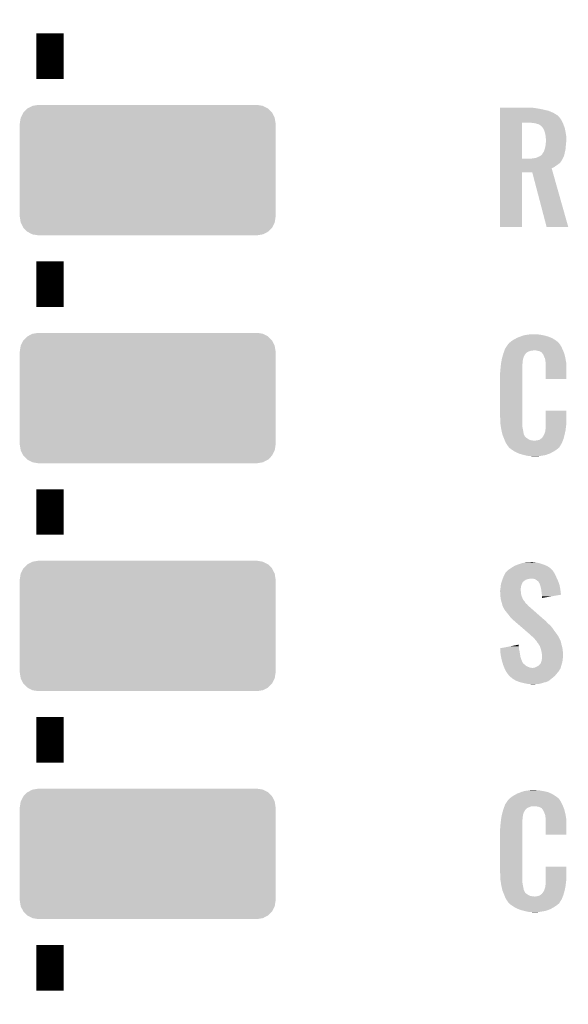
# Model space of a CAD drawing. Extents: x -9 to 122, y -9 to 65.
# Tile 199 of 256: x 86.47 to 92.58, y 17.06 to 28.03. Entities that reach past the tile are written whole.
import ezdxf

# ---------------------------------------------------------------- set-up
doc = ezdxf.new("R2010")
doc.units = 0
doc.layers.get('0').update_dxf_attribs({"linetype": 'CONTINUOUS'})
doc.layers.add('CLICKER_4_FOR_R7FA4M2A_V100_GTO', color=12, linetype='CONTINUOUS')
doc.layers.add('CLICKER_4_FOR_R7FA4M2A_V100_GTS', color=13, linetype='CONTINUOUS')

# ---------------------------------------------------------------- blocks, each defined once
blk = doc.blocks.new('CUSTOM_173')
for points in [[(-1.385174, 0.641776), (-1.341302, 0.68629), (1.385538, 0.641776), (1.34093, 0.68629)], [(-1.341302, 0.68629), (-1.339342, 0.687306), (1.34093, 0.68629), (1.33991, 0.687306)], [(-1.339342, 0.687306), (-1.284068, 0.715946), (1.33991, 0.687306), (1.283488, 0.715946)], [(-1.284068, 0.715946), (-1.28082, 0.716482), (1.283488, 0.715946), (1.282432, 0.716482)], [(-1.28082, 0.716482), (-1.22047, 0.72644), (1.282432, 0.716482), (1.22047, 0.72644)], [(-1.42494, 0.5207), (-1.415368, 0.582722), (1.42494, 0.5207), (1.415102, 0.582722)], [(-1.415368, 0.582722), (-1.41455, 0.584362), (1.415102, 0.582722), (1.41484, 0.584362)], [(-1.41455, 0.584362), (-1.386548, 0.64038), (1.41484, 0.584362), (1.386252, 0.64038)], [(-1.386548, 0.64038), (-1.385174, 0.641776), (1.386252, 0.64038), (1.385538, 0.641776)], [(-1.42621, -0.51943), (-1.42621, 0.51943), (1.42621, -0.51943), (1.42621, 0.51943)], [(-1.424936, 0.51943), (-1.42494, 0.5207), (1.424936, 0.51943), (1.42494, 0.5207)], [(-1.42494, -0.5207), (-1.424936, -0.51943), (1.42494, -0.5207), (1.424936, -0.51943)], [(-1.4151, -0.582722), (-1.42494, -0.5207), (1.415368, -0.582722), (1.42494, -0.5207)], [(-1.41484, -0.584362), (-1.4151, -0.582722), (1.414548, -0.584362), (1.415368, -0.582722)], [(-1.38625, -0.64038), (-1.41484, -0.584362), (1.386548, -0.64038), (1.414548, -0.584362)], [(-1.385538, -0.641776), (-1.38625, -0.64038), (1.385172, -0.641776), (1.386548, -0.64038)], [(-1.340928, -0.68629), (-1.385538, -0.641776), (1.341302, -0.68629), (1.385172, -0.641776)], [(-1.33991, -0.687306), (-1.340928, -0.68629), (1.33934, -0.687306), (1.341302, -0.68629)], [(-1.283486, -0.715946), (-1.33991, -0.687306), (1.284068, -0.715946), (1.33934, -0.687306)], [(-1.282432, -0.716482), (-1.283486, -0.715946), (1.280818, -0.716482), (1.284068, -0.715946)], [(-1.22047, -0.72644), (-1.282432, -0.716482), (1.22047, -0.72644), (1.280818, -0.716482)]]:
    blk.add_solid(points)

msp = doc.modelspace()

# ---------------------------------------------------------------- linework, layer by layer
at = {"layer": 'CLICKER_4_FOR_R7FA4M2A_V100_GTO', "const_width": 0.3048}
for points in [[(86.8045, 27.37358), (86.8045, 27.88158)], [(86.8045, 24.83358), (86.8045, 25.34158)], [(86.8045, 22.29358), (86.8045, 22.80158)], [(86.8045, 19.75358), (86.8045, 20.26158)], [(86.8045, 17.21358), (86.8045, 17.72158)]]:
    msp.add_lwpolyline(points, dxfattribs=at)
at = {"layer": 'CLICKER_4_FOR_R7FA4M2A_V100_GTO'}
for points in [[(91.82102, 27.051), (91.821022, 27.05354), (92.19438, 27.051), (92.1766, 27.05354)], [(91.82102, 27.04846), (91.82102, 27.051), (92.2147, 27.04846), (92.19438, 27.051)], [(91.82102, 27.04084), (91.82102, 27.04846), (92.26042, 27.04084), (92.2147, 27.04846)], [(91.82102, 27.03068), (91.82102, 27.04084), (92.30868, 27.03068), (92.26042, 27.04084)], [(91.82102, 27.017978), (91.82102, 27.03068), (92.362022, 27.017978), (92.30868, 27.03068)], [(91.82102, 26.99766), (91.82102, 27.017978), (92.410282, 26.99766), (92.362022, 27.017978)], [(91.82102, 26.97226), (91.82102, 26.99766), (92.45346, 26.97226), (92.410282, 26.99766)], [(91.821012, 26.484602), (91.821018, 26.8859), (92.06484, 26.484602), (92.064862, 26.8859)], [(91.821018, 26.908758), (91.82102, 26.936698), (92.5068, 26.908758), (92.48902, 26.936698)], [(91.821018, 26.8859), (91.821018, 26.908758), (92.517468, 26.8859), (92.5068, 26.908758)], [(91.82102, 26.969718), (91.82102, 26.97226), (92.45854, 26.969718), (92.45346, 26.97226)], [(91.82102, 26.95702), (91.82102, 26.969718), (92.47124, 26.95702), (92.45854, 26.969718)], [(91.82102, 26.936698), (91.82102, 26.95702), (92.48902, 26.936698), (92.47124, 26.95702)], [(92.189302, 26.88336), (92.15374, 26.8859), (92.518654, 26.88336), (92.517468, 26.8859)], [(92.217242, 26.87828), (92.189302, 26.88336), (92.521024, 26.87828), (92.518654, 26.88336)], [(92.242642, 26.87066), (92.217242, 26.87828), (92.52458, 26.87066), (92.521024, 26.87828)], [(92.26042, 26.863038), (92.242642, 26.87066), (92.527388, 26.863038), (92.52458, 26.87066)], [(92.27312, 26.85288), (92.26042, 26.863038), (92.531132, 26.85288), (92.527388, 26.863038)], [(92.28328, 26.845258), (92.27312, 26.85288), (92.53394, 26.845258), (92.531132, 26.85288)], [(92.2909, 26.837638), (92.28328, 26.845258), (92.536746, 26.837638), (92.53394, 26.845258)], [(92.300426, 26.822398), (92.2909, 26.837638), (92.54236, 26.822398), (92.536746, 26.837638)], [(92.3036, 26.817318), (92.300426, 26.822398), (92.543284, 26.817318), (92.54236, 26.822398)], [(92.313762, 26.79446), (92.3036, 26.817318), (92.54744, 26.79446), (92.543284, 26.817318)], [(92.32138, 26.769062), (92.313762, 26.79446), (92.552058, 26.769062), (92.54744, 26.79446)], [(92.32189, 26.76652), (92.32138, 26.769062), (92.55252, 26.76652), (92.552058, 26.769062)], [(92.32646, 26.74366), (92.32189, 26.76652), (92.556038, 26.74366), (92.55252, 26.76652)], [(92.32759, 26.733498), (92.32646, 26.74366), (92.5576, 26.733498), (92.556038, 26.74366)], [(92.329, 26.7208), (92.32759, 26.733498), (92.5576, 26.7208), (92.5576, 26.733498)], [(92.33154, 26.703018), (92.329, 26.7208), (92.5576, 26.703018), (92.5576, 26.7208)], [(92.329508, 26.65476), (92.331032, 26.67762), (92.55506, 26.65476), (92.5576, 26.67762)], [(92.331032, 26.67762), (92.33154, 26.68524), (92.5576, 26.67762), (92.5576, 26.68524)], [(92.33154, 26.68524), (92.33154, 26.703018), (92.5576, 26.68524), (92.5576, 26.703018)], [(92.29852, 26.550618), (92.3036, 26.55824), (92.540726, 26.550618), (92.54236, 26.55824)], [(92.3036, 26.55824), (92.308678, 26.565856), (92.54236, 26.55824), (92.544116, 26.565856)], [(92.308678, 26.565856), (92.3163, 26.58872), (92.544116, 26.565856), (92.549394, 26.58872)], [(92.3163, 26.58872), (92.316992, 26.591258), (92.549394, 26.58872), (92.54998, 26.591258)], [(92.316992, 26.591258), (92.32392, 26.616658), (92.54998, 26.591258), (92.551794, 26.616658)], [(92.32392, 26.616658), (92.325612, 26.62682), (92.551794, 26.616658), (92.55252, 26.62682)], [(92.325612, 26.62682), (92.329, 26.64714), (92.55252, 26.62682), (92.554366, 26.64714)], [(92.329, 26.64714), (92.329508, 26.65476), (92.554366, 26.64714), (92.55506, 26.65476)], [(91.82101, 26.446478), (91.821012, 26.46426), (92.494098, 26.446478), (92.506798, 26.46426)], [(91.82101, 26.4287), (91.82101, 26.446478), (92.47632, 26.4287), (92.494098, 26.446478)], [(91.821012, 26.48458), (91.821012, 26.484602), (92.156278, 26.48458), (92.06484, 26.484602)], [(91.821012, 26.46426), (91.821012, 26.48458), (92.506798, 26.46426), (92.516958, 26.48458)], [(92.156278, 26.48458), (92.196886, 26.489656), (92.516958, 26.48458), (92.519498, 26.489656)], [(92.196886, 26.489656), (92.19692, 26.48966), (92.519498, 26.489656), (92.5195, 26.48966)], [(92.19692, 26.48966), (92.209618, 26.4922), (92.5195, 26.48966), (92.522038, 26.4922)], [(92.209618, 26.4922), (92.222318, 26.49474), (92.522038, 26.4922), (92.523096, 26.49474)], [(92.222318, 26.49474), (92.268038, 26.51506), (92.523096, 26.49474), (92.531562, 26.51506)], [(92.268038, 26.51506), (92.276926, 26.522678), (92.531562, 26.51506), (92.534738, 26.522678)], [(92.276926, 26.522678), (92.28582, 26.5303), (92.534738, 26.522678), (92.53637, 26.5303)], [(92.28582, 26.5303), (92.288358, 26.532838), (92.53637, 26.5303), (92.536914, 26.532838)], [(92.288358, 26.532838), (92.293438, 26.540458), (92.536914, 26.532838), (92.538548, 26.540458)], [(92.293438, 26.540458), (92.29852, 26.550618), (92.538548, 26.540458), (92.540726, 26.550618)], [(91.82101, 26.39314), (91.82101, 26.4287), (92.425518, 26.39314), (92.47632, 26.4287)], [(91.82101, 26.377882), (91.82101, 26.39314), (92.395044, 26.377882), (92.425518, 26.39314)], [(91.82101, 26.33218), (91.82101, 26.377882), (92.407974, 26.33218), (92.395044, 26.377882)], [(91.821, 25.722602), (91.82101, 26.332158), (92.064818, 25.722602), (92.06484, 26.332158)], [(91.82101, 26.332158), (91.82101, 26.33218), (92.06484, 26.332158), (92.179122, 26.33218)], [(92.339156, 25.722596), (92.179122, 26.33218), (92.580428, 25.722596), (92.407974, 26.33218)], [(92.064818, 25.72258), (91.821, 25.722602), (92.064818, 25.72258), (92.064818, 25.722602)], [(92.580432, 25.72258), (92.339156, 25.722596), (92.580432, 25.72258), (92.580428, 25.722596)], [(91.9607, 24.4602), (91.975938, 24.470358), (92.440758, 24.4602), (92.424506, 24.470358)], [(91.975938, 24.470358), (92.004512, 24.485598), (92.424506, 24.470358), (92.40012, 24.485598)], [(92.004512, 24.485598), (92.014042, 24.49068), (92.40012, 24.485598), (92.387054, 24.49068)], [(92.014042, 24.49068), (92.04198, 24.50084), (92.387054, 24.49068), (92.360932, 24.50084)], [(92.04198, 24.50084), (92.048328, 24.50338), (92.360932, 24.50084), (92.3544, 24.50338)], [(92.048328, 24.50338), (92.06738, 24.511002), (92.3544, 24.50338), (92.326962, 24.511002)], [(92.06738, 24.511002), (92.086004, 24.51608), (92.326962, 24.511002), (92.30868, 24.51608)], [(92.086004, 24.51608), (92.09532, 24.51862), (92.30868, 24.51608), (92.294288, 24.51862)], [(92.09532, 24.51862), (92.12834, 24.5237), (92.294288, 24.51862), (92.2655, 24.5237)], [(92.12834, 24.5237), (92.14485, 24.52624), (92.2655, 24.5237), (92.24772, 24.52624)], [(92.14485, 24.52624), (92.161362, 24.52878), (92.232482, 24.52624), (92.219782, 24.52878)], [(91.871338, 24.35352), (91.876882, 24.368762), (92.5195, 24.35352), (92.512466, 24.368762)], [(91.876882, 24.368762), (91.888732, 24.38654), (92.512466, 24.368762), (92.50426, 24.38654)], [(91.888732, 24.38654), (91.903968, 24.409398), (92.50426, 24.38654), (92.491562, 24.409398)], [(91.903968, 24.409398), (91.90736, 24.414484), (92.491562, 24.409398), (92.487494, 24.414484)], [(91.90736, 24.414484), (91.907374, 24.417026), (92.487494, 24.414484), (92.48546, 24.417026)], [(91.907374, 24.417026), (91.912442, 24.419564), (92.48546, 24.417026), (92.48343, 24.419564)], [(91.912442, 24.419564), (91.91447, 24.4221), (92.48343, 24.419564), (92.4814, 24.4221)], [(91.91447, 24.4221), (91.918532, 24.427176), (92.4814, 24.4221), (92.478862, 24.427176)], [(91.918532, 24.427176), (91.922602, 24.432262), (92.478862, 24.427176), (92.473776, 24.432262)], [(91.922602, 24.432262), (91.938924, 24.444958), (92.473776, 24.432262), (92.46108, 24.444958)], [(91.938924, 24.444958), (91.94546, 24.45004), (92.46108, 24.444958), (92.454306, 24.45004)], [(91.94546, 24.45004), (91.9607, 24.4602), (92.454306, 24.45004), (92.440758, 24.4602)], [(91.839472, 24.249376), (91.84132, 24.25954), (92.075, 24.249376), (92.078386, 24.25954)], [(91.84132, 24.25954), (91.847124, 24.279858), (92.078386, 24.25954), (92.08516, 24.279858)], [(91.847124, 24.279858), (91.853656, 24.302718), (92.08516, 24.279858), (92.097858, 24.302718)], [(91.853656, 24.302718), (91.85656, 24.31288), (92.097858, 24.302718), (92.105986, 24.31288)], [(91.85656, 24.31288), (91.857482, 24.315418), (92.105986, 24.31288), (92.108018, 24.315418)], [(91.857482, 24.315418), (91.85933, 24.3205), (92.108018, 24.315418), (92.1131, 24.3205)], [(91.85933, 24.3205), (91.863024, 24.330658), (92.1131, 24.3205), (92.1258, 24.330658)], [(91.863024, 24.330658), (91.864872, 24.33574), (92.1258, 24.330658), (92.1385, 24.33574)], [(91.864872, 24.33574), (91.868566, 24.345898), (92.1385, 24.33574), (92.166438, 24.345898)], [(91.868566, 24.345898), (91.868568, 24.3459), (92.166438, 24.345898), (92.181678, 24.3459)], [(91.868568, 24.3459), (91.86949, 24.34844), (92.181678, 24.3459), (92.191838, 24.34844)], [(91.86949, 24.34844), (91.871338, 24.35352), (92.521532, 24.34844), (92.5195, 24.35352)], [(92.240098, 24.34336), (92.222318, 24.34844), (92.523564, 24.34336), (92.521532, 24.34844)], [(92.255338, 24.34082), (92.240098, 24.34336), (92.52458, 24.34082), (92.523564, 24.34336)], [(92.280736, 24.328122), (92.255338, 24.34082), (92.52966, 24.328122), (92.52458, 24.34082)], [(92.285818, 24.32304), (92.280736, 24.328122), (92.531692, 24.32304), (92.52966, 24.328122)], [(92.291534, 24.31542), (92.285818, 24.32304), (92.53474, 24.31542), (92.531692, 24.32304)], [(92.301058, 24.30272), (92.291534, 24.31542), (92.538084, 24.30272), (92.53474, 24.31542)], [(92.31122, 24.279858), (92.301058, 24.30272), (92.5441, 24.279858), (92.538084, 24.30272)], [(92.315454, 24.267162), (92.31122, 24.279858), (92.54744, 24.267162), (92.5441, 24.279858)], [(92.3163, 24.264624), (92.315454, 24.267162), (92.547882, 24.264624), (92.54744, 24.267162)], [(92.321374, 24.259546), (92.3163, 24.264624), (92.548766, 24.259546), (92.547882, 24.264624)], [(92.32138, 24.257002), (92.321374, 24.259546), (92.549208, 24.257002), (92.548766, 24.259546)], [(92.32392, 24.24176), (92.32138, 24.257002), (92.551858, 24.24176), (92.549208, 24.257002)], [(91.82354, 24.13508), (91.82608, 24.1554), (92.06738, 24.13508), (92.06738, 24.1554)], [(91.82608, 24.1554), (91.826346, 24.157938), (92.06738, 24.1554), (92.06738, 24.157938)], [(91.826346, 24.157938), (91.828752, 24.1808), (92.06738, 24.157938), (92.06992, 24.1808)], [(91.828752, 24.1808), (91.830892, 24.201118), (92.06992, 24.1808), (92.06992, 24.201118)], [(91.830892, 24.201118), (91.83116, 24.20366), (92.06992, 24.201118), (92.070282, 24.20366)], [(91.83116, 24.20366), (91.83393, 24.2189), (92.070282, 24.20366), (92.07246, 24.2189)], [(91.83393, 24.2189), (91.836238, 24.231598), (92.07246, 24.2189), (92.07246, 24.231598)], [(91.836238, 24.231598), (91.838086, 24.241758), (92.07246, 24.231598), (92.075, 24.241758)], [(91.838086, 24.241758), (91.839472, 24.249376), (92.075, 24.241758), (92.075, 24.249376)], [(92.32646, 24.22398), (92.32392, 24.24176), (92.55495, 24.22398), (92.551858, 24.24176)], [(92.327478, 24.208738), (92.32646, 24.22398), (92.5576, 24.208738), (92.55495, 24.22398)], [(92.329, 24.18588), (92.327478, 24.208738), (92.558516, 24.18588), (92.5576, 24.208738)], [(92.329, 24.14524), (92.329, 24.18588), (92.56014, 24.14524), (92.558516, 24.18588)], [(92.329, 24.030962), (92.329, 24.14524), (92.560118, 24.030962), (92.56014, 24.14524)], [(91.821, 24.102062), (91.82354, 24.117302), (92.06738, 24.102062), (92.06738, 24.117302)], [(91.821, 23.60676), (91.821, 24.102062), (92.06738, 23.60676), (92.06738, 24.102062)], [(91.82354, 24.117302), (91.82354, 24.13508), (92.06738, 24.117302), (92.06738, 24.13508)], [(92.560118, 24.03094), (92.329, 24.030962), (92.560118, 24.03094), (92.560118, 24.030962)], [(91.823366, 23.53818), (91.821, 23.60676), (92.06738, 23.53818), (92.06738, 23.60676)], [(92.329002, 23.53818), (92.32902, 23.675318), (92.56014, 23.53818), (92.56014, 23.675318)], [(92.32902, 23.675318), (92.329022, 23.67534), (92.56014, 23.675318), (92.329022, 23.67534)], [(91.82354, 23.533102), (91.823366, 23.53818), (92.068016, 23.533102), (92.06738, 23.53818)], [(91.825886, 23.517858), (91.82354, 23.533102), (92.06992, 23.517858), (92.068016, 23.533102)], [(91.829794, 23.492458), (91.825886, 23.517858), (92.06992, 23.492458), (92.06992, 23.517858)], [(91.8337, 23.46706), (91.829794, 23.492458), (92.074758, 23.46706), (92.06992, 23.492458)], [(92.32646, 23.48484), (92.328434, 23.50262), (92.552968, 23.48484), (92.55506, 23.50262)], [(92.32646, 23.469602), (92.32646, 23.48484), (92.551174, 23.469602), (92.552968, 23.48484)], [(92.328434, 23.50262), (92.329, 23.507702), (92.55506, 23.50262), (92.555786, 23.507702)], [(92.329, 23.507702), (92.329002, 23.53818), (92.555786, 23.507702), (92.56014, 23.53818)], [(91.840052, 23.43912), (91.8337, 23.46706), (92.08008, 23.43912), (92.074758, 23.46706)], [(91.845824, 23.413718), (91.840052, 23.43912), (92.085162, 23.413718), (92.08008, 23.43912)], [(91.8464, 23.411182), (91.845824, 23.413718), (92.086432, 23.411182), (92.085162, 23.413718)], [(91.853316, 23.3934), (91.8464, 23.411182), (92.095322, 23.3934), (92.086432, 23.411182)], [(91.854306, 23.390856), (91.853316, 23.3934), (92.097862, 23.390856), (92.095322, 23.3934)], [(91.85628, 23.38578), (91.854306, 23.390856), (92.100402, 23.38578), (92.097862, 23.390856)], [(91.859242, 23.37816), (91.85628, 23.38578), (92.108022, 23.37816), (92.100402, 23.38578)], [(91.862206, 23.37054), (91.859242, 23.37816), (92.11818, 23.37054), (92.108022, 23.37816)], [(92.285826, 23.370554), (92.28836, 23.37562), (92.529126, 23.370554), (92.53046, 23.37562)], [(92.28836, 23.37562), (92.298522, 23.388322), (92.53046, 23.37562), (92.533804, 23.388322)], [(92.298522, 23.388322), (92.311218, 23.41118), (92.533804, 23.388322), (92.53982, 23.41118)], [(92.311218, 23.41118), (92.31122, 23.411182), (92.53982, 23.41118), (92.53982, 23.411182)], [(92.31122, 23.411182), (92.32138, 23.439124), (92.53982, 23.411182), (92.545702, 23.439124)], [(92.32138, 23.439124), (92.321382, 23.441664), (92.545702, 23.439124), (92.546236, 23.441664)], [(92.321382, 23.441664), (92.32392, 23.446744), (92.546236, 23.441664), (92.547306, 23.446744)], [(92.32392, 23.456902), (92.324428, 23.459442), (92.549444, 23.456902), (92.54998, 23.459442)], [(92.32392, 23.446744), (92.32392, 23.456902), (92.547306, 23.446744), (92.549444, 23.456902)], [(92.324428, 23.459442), (92.32646, 23.469602), (92.54998, 23.459442), (92.551174, 23.469602)], [(91.86418, 23.36546), (91.862206, 23.37054), (92.125802, 23.36546), (92.11818, 23.37054)], [(91.866212, 23.360382), (91.86418, 23.36546), (92.133418, 23.360382), (92.125802, 23.36546)], [(91.870278, 23.350218), (91.866212, 23.360382), (92.151204, 23.350218), (92.133418, 23.360382)], [(91.872308, 23.34514), (91.870278, 23.350218), (92.176598, 23.34514), (92.151204, 23.350218)], [(91.873324, 23.3426), (91.872308, 23.34514), (92.201998, 23.3426), (92.176598, 23.34514)], [(91.87942, 23.327358), (91.873324, 23.3426), (92.512892, 23.327358), (92.51899, 23.3426)], [(91.888564, 23.31212), (91.87942, 23.327358), (92.506798, 23.31212), (92.512892, 23.327358)], [(91.89466, 23.301958), (91.888564, 23.31212), (92.500446, 23.301958), (92.506798, 23.31212)], [(91.90482, 23.28672), (91.89466, 23.301958), (92.490924, 23.28672), (92.500446, 23.301958)], [(91.907354, 23.284186), (91.90482, 23.28672), (92.48934, 23.284186), (92.490924, 23.28672)], [(91.90736, 23.281646), (91.907354, 23.284186), (92.487754, 23.281646), (92.48934, 23.284186)], [(91.916252, 23.27148), (91.90736, 23.281646), (92.481402, 23.27148), (92.487754, 23.281646)], [(91.920698, 23.266398), (91.916252, 23.27148), (92.478856, 23.266398), (92.481402, 23.27148)], [(91.925138, 23.26132), (91.920698, 23.266398), (92.472508, 23.26132), (92.478856, 23.266398)], [(92.212162, 23.3426), (92.222322, 23.34514), (92.51899, 23.3426), (92.520006, 23.34514)], [(92.232484, 23.34514), (92.260422, 23.352762), (92.520006, 23.34514), (92.523054, 23.352762)], [(92.260422, 23.352762), (92.273116, 23.362918), (92.523054, 23.352762), (92.527118, 23.362918)], [(92.273116, 23.362918), (92.27312, 23.36292), (92.527118, 23.362918), (92.527118, 23.36292)], [(92.27312, 23.36292), (92.283284, 23.37054), (92.527118, 23.36292), (92.529124, 23.37054)], [(92.283284, 23.37054), (92.285826, 23.370554), (92.529124, 23.37054), (92.529126, 23.370554)], [(91.931914, 23.25624), (91.925138, 23.26132), (92.46616, 23.25624), (92.472508, 23.26132)], [(91.945462, 23.24608), (91.931914, 23.25624), (92.453096, 23.24608), (92.46616, 23.25624)], [(91.95724, 23.23846), (91.945462, 23.24608), (92.4433, 23.23846), (92.453096, 23.24608)], [(91.984716, 23.220682), (91.95724, 23.23846), (92.41536, 23.220682), (92.4433, 23.23846)], [(91.98864, 23.218142), (91.984716, 23.220682), (92.410596, 23.218142), (92.41536, 23.220682)], [(92.028152, 23.20036), (91.98864, 23.218142), (92.377258, 23.20036), (92.410596, 23.218142)], [(92.039438, 23.19528), (92.028152, 23.20036), (92.363468, 23.19528), (92.377258, 23.20036)], [(92.0877, 23.18258), (92.039438, 23.19528), (92.328998, 23.18258), (92.363468, 23.19528)], [(92.109292, 23.1775), (92.0877, 23.18258), (92.30106, 23.1775), (92.328998, 23.18258)], [(92.130882, 23.17242), (92.109292, 23.1775), (92.27058, 23.17242), (92.30106, 23.1775)], [(92.14866, 23.16988), (92.130882, 23.17242), (92.254068, 23.16988), (92.27058, 23.17242)], [(92.181678, 23.16734), (92.166438, 23.16988), (92.237558, 23.16734), (92.254068, 23.16988)], [(91.978476, 21.945598), (91.97848, 21.9456), (92.34424, 21.945598), (92.344236, 21.9456)], [(91.97848, 21.9456), (92.01404, 21.96084), (92.344236, 21.9456), (92.307228, 21.96084)], [(92.01404, 21.96084), (92.02166, 21.96338), (92.307228, 21.96084), (92.30106, 21.96338)], [(92.02166, 21.96338), (92.059754, 21.976078), (92.30106, 21.96338), (92.26296, 21.976078)], [(92.059754, 21.976078), (92.059762, 21.97608), (92.26296, 21.976078), (92.262952, 21.97608)], [(92.059762, 21.97608), (92.097862, 21.9837), (92.262952, 21.97608), (92.224862, 21.9837)], [(92.097862, 21.9837), (92.110562, 21.98624), (92.224862, 21.9837), (92.19692, 21.98624)], [(92.110562, 21.98624), (92.16644, 21.98878), (92.19692, 21.98624), (92.184222, 21.98878)], [(91.8591, 21.82876), (91.87053, 21.85162), (92.443692, 21.82876), (92.43314, 21.85162)], [(91.87053, 21.85162), (91.879422, 21.8694), (92.43314, 21.85162), (92.424252, 21.8694)], [(91.879422, 21.8694), (91.88196, 21.871938), (92.424252, 21.8694), (92.422982, 21.871938)], [(91.88196, 21.871938), (91.894662, 21.88464), (92.422982, 21.871938), (92.41282, 21.88464)], [(91.894662, 21.88464), (91.899738, 21.889716), (92.41282, 21.88464), (92.410282, 21.889716)], [(91.899738, 21.889716), (91.912444, 21.902422), (92.410282, 21.889716), (92.398556, 21.902422)], [(91.912444, 21.902422), (91.91752, 21.90496), (92.398556, 21.902422), (92.396212, 21.90496)], [(91.91752, 21.90496), (91.930222, 21.91512), (92.396212, 21.90496), (92.386834, 21.91512)], [(91.930222, 21.91512), (91.942408, 21.922738), (92.386834, 21.91512), (92.379802, 21.922738)], [(91.942408, 21.922738), (91.95054, 21.92782), (92.379802, 21.922738), (92.371898, 21.92782)], [(91.95054, 21.92782), (91.978476, 21.945598), (92.371898, 21.92782), (92.34424, 21.945598)], [(91.827168, 21.722078), (91.829346, 21.737322), (92.05468, 21.722078), (92.05976, 21.737322)], [(91.829346, 21.737322), (91.83116, 21.75002), (92.05976, 21.737322), (92.06484, 21.75002)], [(91.83116, 21.75002), (91.831162, 21.750022), (92.06484, 21.75002), (92.06484, 21.750022)], [(91.831162, 21.750022), (91.834546, 21.760178), (92.06484, 21.750022), (92.06992, 21.760178)], [(91.834546, 21.760178), (91.837086, 21.767796), (92.06992, 21.760178), (92.075, 21.767796)], [(91.837086, 21.767796), (91.83793, 21.770334), (92.075, 21.767796), (92.080066, 21.770334)], [(91.83793, 21.770334), (91.838776, 21.772872), (92.080066, 21.770334), (92.08008, 21.772872)], [(91.838776, 21.772872), (91.842166, 21.78304), (92.08008, 21.772872), (92.09278, 21.78304)], [(91.842166, 21.78304), (91.84386, 21.78812), (92.09278, 21.78304), (92.100398, 21.78812)], [(91.84386, 21.78812), (91.845764, 21.793198), (92.100398, 21.78812), (92.108016, 21.793198)], [(91.845764, 21.793198), (91.848622, 21.80082), (92.108016, 21.793198), (92.13596, 21.80082)], [(91.848622, 21.80082), (91.849574, 21.80336), (92.13596, 21.80082), (92.14866, 21.80336)], [(91.849574, 21.80336), (91.850526, 21.8059), (92.14866, 21.80336), (92.158818, 21.8059)], [(91.850526, 21.8059), (91.85529, 21.8186), (92.454308, 21.8059), (92.44838, 21.8186)], [(91.85529, 21.8186), (91.8591, 21.82876), (92.44838, 21.8186), (92.443692, 21.82876)], [(92.191838, 21.80336), (92.166442, 21.8059), (92.455492, 21.80336), (92.454308, 21.8059)], [(92.212158, 21.798282), (92.191838, 21.80336), (92.457862, 21.798282), (92.455492, 21.80336)], [(92.2274, 21.78812), (92.212158, 21.798282), (92.462604, 21.78812), (92.457862, 21.798282)], [(92.236926, 21.7805), (92.2274, 21.78812), (92.46616, 21.7805), (92.462604, 21.78812)], [(92.240098, 21.777962), (92.236926, 21.7805), (92.467056, 21.777962), (92.46616, 21.7805)], [(92.250258, 21.7678), (92.240098, 21.777962), (92.470644, 21.7678), (92.467056, 21.777962)], [(92.255338, 21.757644), (92.250258, 21.7678), (92.474228, 21.757644), (92.470644, 21.7678)], [(92.260414, 21.752566), (92.255338, 21.757644), (92.47602, 21.752566), (92.474228, 21.757644)], [(92.26042, 21.750024), (92.260414, 21.752566), (92.476916, 21.750024), (92.47602, 21.752566)], [(92.264656, 21.737318), (92.26042, 21.750024), (92.4814, 21.737318), (92.476916, 21.750024)], [(92.26804, 21.72716), (92.264656, 21.737318), (92.483432, 21.72716), (92.4814, 21.737318)], [(92.27566, 21.701762), (92.26804, 21.72716), (92.488512, 21.701762), (92.483432, 21.72716)], [(91.821, 21.673822), (91.82303, 21.683978), (92.0496, 21.673822), (92.0496, 21.683978)], [(91.821, 21.671278), (91.821, 21.673822), (92.0496, 21.671278), (92.0496, 21.673822)], [(91.821, 21.658578), (91.821, 21.671278), (92.05214, 21.658578), (92.0496, 21.671278)], [(91.822018, 21.643338), (91.821, 21.658578), (92.05214, 21.643338), (92.05214, 21.658578)], [(91.82354, 21.62048), (91.822018, 21.643338), (92.057418, 21.62048), (92.05214, 21.643338)], [(91.82303, 21.683978), (91.82354, 21.68652), (92.0496, 21.683978), (92.049916, 21.68652)], [(91.82354, 21.68652), (91.825156, 21.7043), (92.049916, 21.68652), (92.05214, 21.7043)], [(91.824266, 21.610318), (91.82354, 21.62048), (92.059762, 21.610318), (92.057418, 21.62048)], [(91.825156, 21.7043), (91.82608, 21.71446), (92.05214, 21.7043), (92.05359, 21.71446)], [(91.82608, 21.71446), (91.827168, 21.722078), (92.05359, 21.71446), (92.05468, 21.722078)], [(92.277838, 21.68652), (92.27566, 21.701762), (92.49156, 21.68652), (92.488512, 21.701762)], [(92.28328, 21.64842), (92.277838, 21.68652), (92.49631, 21.64842), (92.49156, 21.68652)], [(92.28582, 21.62556), (92.28328, 21.64842), (92.49916, 21.62556), (92.49631, 21.64842)], [(92.285822, 21.625556), (92.28582, 21.62556), (92.49916, 21.625556), (92.49916, 21.62556)], [(92.28836, 21.60778), (92.285822, 21.625556), (92.393694, 21.60778), (92.49916, 21.625556)], [(91.82608, 21.584922), (91.824266, 21.610318), (92.070648, 21.584922), (92.059762, 21.610318)], [(91.828622, 21.57476), (91.82608, 21.584922), (92.075002, 21.57476), (92.070648, 21.584922)], [(91.829258, 21.572216), (91.828622, 21.57476), (92.077542, 21.572216), (92.075002, 21.57476)], [(91.830526, 21.567138), (91.829258, 21.572216), (92.080082, 21.567138), (92.077542, 21.572216)], [(91.832432, 21.559518), (91.830526, 21.567138), (92.085162, 21.559518), (92.080082, 21.567138)], [(91.8337, 21.55444), (91.832432, 21.559518), (92.09024, 21.55444), (92.085162, 21.559518)], [(91.835086, 21.549358), (91.8337, 21.55444), (92.095322, 21.549358), (92.09024, 21.55444)], [(91.839936, 21.53158), (91.835086, 21.549358), (92.105484, 21.53158), (92.095322, 21.549358)], [(91.84132, 21.5265), (91.839936, 21.53158), (92.11158, 21.5265), (92.105484, 21.53158)], [(91.843226, 21.51888), (91.84132, 21.5265), (92.120722, 21.51888), (92.11158, 21.5265)], [(91.846398, 21.506182), (91.843226, 21.51888), (92.131604, 21.506182), (92.120722, 21.51888)], [(92.28836, 21.590026), (92.28836, 21.60778), (92.28836, 21.590026), (92.393694, 21.60778)], [(91.848942, 21.501098), (91.846398, 21.506182), (92.13596, 21.501098), (92.131604, 21.506182)], [(91.85402, 21.490942), (91.848942, 21.501098), (92.14757, 21.490942), (92.13596, 21.501098)], [(91.855926, 21.48332), (91.85402, 21.490942), (92.15628, 21.48332), (92.14757, 21.490942)], [(91.856558, 21.480786), (91.855926, 21.48332), (92.159164, 21.480786), (92.15628, 21.48332)], [(91.859098, 21.478242), (91.856558, 21.480786), (92.16206, 21.478242), (92.159164, 21.480786)], [(91.874338, 21.452842), (91.859098, 21.478242), (92.190964, 21.452842), (92.16206, 21.478242)], [(91.91498, 21.40204), (91.874338, 21.452842), (92.248772, 21.40204), (92.190964, 21.452842)], [(91.93276, 21.379182), (91.91498, 21.40204), (92.274784, 21.379182), (92.248772, 21.40204)], [(91.97594, 21.335998), (91.93276, 21.379182), (92.323924, 21.335998), (92.274784, 21.379182)], [(91.978884, 21.333456), (91.97594, 21.335998), (92.329002, 21.333456), (92.323924, 21.335998)], [(91.993586, 21.32076), (91.978884, 21.333456), (92.33916, 21.32076), (92.329002, 21.333456)], [(92.011232, 21.30552), (91.993586, 21.32076), (92.3544, 21.30552), (92.33916, 21.32076)], [(92.03476, 21.2852), (92.011232, 21.30552), (92.37726, 21.2852), (92.3544, 21.30552)], [(92.064172, 21.2598), (92.03476, 21.2852), (92.40012, 21.2598), (92.37726, 21.2852)], [(92.102406, 21.22678), (92.064172, 21.2598), (92.42298, 21.22678), (92.40012, 21.2598)], [(92.137698, 21.1963), (92.102406, 21.22678), (92.44584, 21.1963), (92.42298, 21.22678)], [(92.14358, 21.19122), (92.137698, 21.1963), (92.449358, 21.19122), (92.44584, 21.1963)], [(92.174628, 21.163278), (92.14358, 21.19122), (92.4687, 21.163278), (92.449358, 21.19122)], [(92.001126, 21.064218), (92.02674, 21.069274), (92.02674, 21.064218), (92.02674, 21.069274)], [(92.19438, 21.1455), (92.174628, 21.163278), (92.47759, 21.1455), (92.4687, 21.163278)], [(92.209938, 21.12772), (92.19438, 21.1455), (92.48648, 21.12772), (92.47759, 21.1455)], [(92.21216, 21.12518), (92.209938, 21.12772), (92.48761, 21.12518), (92.48648, 21.12772)], [(92.2274, 21.1074), (92.21216, 21.12518), (92.495512, 21.1074), (92.48761, 21.12518)], [(92.228854, 21.104858), (92.2274, 21.1074), (92.49664, 21.104858), (92.495512, 21.1074)], [(92.237558, 21.089622), (92.228854, 21.104858), (92.500158, 21.089622), (92.49664, 21.104858)], [(92.247716, 21.079462), (92.237558, 21.089622), (92.502502, 21.079462), (92.500158, 21.089622)], [(92.25026, 21.071844), (92.247716, 21.079462), (92.50426, 21.071844), (92.502502, 21.079462)], [(92.250264, 21.07184), (92.25026, 21.071844), (92.50426, 21.07184), (92.50426, 21.071844)], [(92.252798, 21.069302), (92.250264, 21.07184), (92.504986, 21.069302), (92.50426, 21.07184)], [(92.265498, 21.048982), (92.252798, 21.069302), (92.510792, 21.048982), (92.504986, 21.069302)], [(91.82102, 21.028664), (91.923924, 21.048978), (92.02928, 21.028664), (92.02928, 21.048978)], [(91.821202, 21.026116), (91.82102, 21.028664), (92.02928, 21.026116), (92.02928, 21.028664)], [(91.82319, 20.99818), (91.821202, 21.026116), (92.0369, 20.99818), (92.02928, 21.026116)], [(91.825358, 20.9677), (91.82319, 20.99818), (92.04198, 20.9677), (92.0369, 20.99818)], [(91.82608, 20.95754), (91.825358, 20.9677), (92.043544, 20.95754), (92.04198, 20.9677)], [(91.923924, 21.048978), (92.001126, 21.064218), (92.02928, 21.048978), (92.02674, 21.064218)], [(92.269734, 21.036278), (92.265498, 21.048982), (92.51442, 21.036278), (92.510792, 21.048982)], [(92.27312, 21.026118), (92.269734, 21.036278), (92.515692, 21.026118), (92.51442, 21.036278)], [(92.280292, 20.99564), (92.27312, 21.026118), (92.5195, 20.99564), (92.515692, 21.026118)], [(92.28328, 20.982938), (92.280292, 20.99564), (92.520206, 20.982938), (92.5195, 20.99564)], [(92.287998, 20.949922), (92.28328, 20.982938), (92.52204, 20.949922), (92.520206, 20.982938)], [(91.830844, 20.934678), (91.82608, 20.95754), (92.047062, 20.934678), (92.043544, 20.95754)], [(91.837194, 20.9042), (91.830844, 20.934678), (92.05722, 20.9042), (92.047062, 20.934678)], [(91.83878, 20.896578), (91.837194, 20.9042), (92.059994, 20.896578), (92.05722, 20.9042)], [(91.844876, 20.87626), (91.83878, 20.896578), (92.067384, 20.87626), (92.059994, 20.896578)], [(91.845638, 20.87372), (91.844876, 20.87626), (92.06992, 20.87372), (92.067384, 20.87626)], [(91.847924, 20.8661), (91.845638, 20.87372), (92.075, 20.8661), (92.06992, 20.87372)], [(91.850972, 20.855938), (91.847924, 20.8661), (92.082622, 20.855938), (92.075, 20.8661)], [(91.85402, 20.84578), (91.850972, 20.855938), (92.09532, 20.84578), (92.082622, 20.855938)], [(92.25534, 20.8407), (92.2655, 20.85086), (92.50426, 20.8407), (92.50703, 20.85086)], [(92.2655, 20.85086), (92.27058, 20.858482), (92.50703, 20.85086), (92.509108, 20.858482)], [(92.27058, 20.858482), (92.27566, 20.86864), (92.509108, 20.858482), (92.51188, 20.86864)], [(92.27566, 20.86864), (92.28074, 20.881342), (92.51188, 20.86864), (92.51442, 20.881342)], [(92.28074, 20.881342), (92.282856, 20.894042), (92.51442, 20.881342), (92.51696, 20.894042)], [(92.282856, 20.894042), (92.28328, 20.896582), (92.51696, 20.894042), (92.517242, 20.896582)], [(92.28328, 20.896582), (92.28836, 20.914362), (92.517242, 20.896582), (92.519216, 20.914362)], [(92.28836, 20.94738), (92.287998, 20.949922), (92.52204, 20.94738), (92.52204, 20.949922)], [(92.28836, 20.93468), (92.28836, 20.94738), (92.52204, 20.93468), (92.52204, 20.94738)], [(92.28836, 20.9169), (92.28836, 20.93468), (92.5195, 20.9169), (92.52204, 20.93468)], [(92.28836, 20.914362), (92.28836, 20.9169), (92.519216, 20.914362), (92.5195, 20.9169)], [(91.85402, 20.845778), (91.85402, 20.84578), (92.095324, 20.845778), (92.09532, 20.84578)], [(91.85896, 20.833078), (91.85402, 20.845778), (92.110564, 20.833078), (92.095324, 20.845778)], [(91.86291, 20.82292), (91.85896, 20.833078), (92.13088, 20.82292), (92.110564, 20.833078)], [(91.866862, 20.81276), (91.86291, 20.82292), (92.153744, 20.81276), (92.13088, 20.82292)], [(91.86785, 20.81022), (91.866862, 20.81276), (92.181678, 20.81022), (92.153744, 20.81276)], [(91.868838, 20.807678), (91.86785, 20.81022), (92.4941, 20.807678), (92.494882, 20.81022)], [(91.8718, 20.80006), (91.868838, 20.807678), (92.489942, 20.80006), (92.4941, 20.807678)], [(91.882744, 20.77974), (91.8718, 20.80006), (92.478858, 20.77974), (92.489942, 20.80006)], [(91.884114, 20.777196), (91.882744, 20.77974), (92.476318, 20.777196), (92.478858, 20.77974)], [(91.889582, 20.76704), (91.884114, 20.777196), (92.471238, 20.76704), (92.476318, 20.777196)], [(91.889582, 20.767038), (91.889582, 20.76704), (92.471236, 20.767038), (92.471238, 20.76704)], [(91.898048, 20.75434), (91.889582, 20.767038), (92.45854, 20.75434), (92.471236, 20.767038)], [(91.90482, 20.74418), (91.898048, 20.75434), (92.450072, 20.74418), (92.45854, 20.75434)], [(91.908884, 20.7391), (91.90482, 20.74418), (92.44584, 20.7391), (92.450072, 20.74418)], [(91.91498, 20.73148), (91.908884, 20.7391), (92.439308, 20.73148), (92.44584, 20.7391)], [(92.189302, 20.81022), (92.19946, 20.81276), (92.494882, 20.81022), (92.495662, 20.81276)], [(92.19946, 20.81276), (92.212162, 20.815302), (92.495662, 20.81276), (92.496444, 20.815302)], [(92.212162, 20.815302), (92.237558, 20.828), (92.496444, 20.815302), (92.500352, 20.828)], [(92.237558, 20.828), (92.250262, 20.835622), (92.500352, 20.828), (92.502696, 20.835622)], [(92.250262, 20.835622), (92.25534, 20.8407), (92.502696, 20.835622), (92.50426, 20.8407)], [(91.917518, 20.726404), (91.91498, 20.73148), (92.434958, 20.726404), (92.439308, 20.73148)], [(91.923386, 20.721318), (91.917518, 20.726404), (92.4306, 20.721318), (92.434958, 20.726404)], [(91.943898, 20.70354), (91.923386, 20.721318), (92.410282, 20.70354), (92.4306, 20.721318)], [(91.955618, 20.69338), (91.943898, 20.70354), (92.397218, 20.69338), (92.410282, 20.70354)], [(91.967812, 20.68576), (91.955618, 20.69338), (92.38742, 20.68576), (92.397218, 20.69338)], [(91.996258, 20.667982), (91.967812, 20.68576), (92.365196, 20.667982), (92.38742, 20.68576)], [(92.00316, 20.66544), (91.996258, 20.667982), (92.36202, 20.66544), (92.365196, 20.667982)], [(92.01006, 20.662898), (92.00316, 20.66544), (92.359474, 20.662898), (92.36202, 20.66544)], [(92.016948, 20.66036), (92.01006, 20.662898), (92.349318, 20.66036), (92.359474, 20.662898)], [(92.037638, 20.652738), (92.016948, 20.66036), (92.334078, 20.652738), (92.349318, 20.66036)], [(92.04452, 20.650202), (92.037638, 20.652738), (92.322662, 20.650202), (92.334078, 20.652738)], [(92.055322, 20.64766), (92.04452, 20.650202), (92.311222, 20.64766), (92.322662, 20.650202)], [(92.0877, 20.64004), (92.055322, 20.64766), (92.28582, 20.64004), (92.311222, 20.64766)], [(92.125802, 20.63242), (92.0877, 20.64004), (92.257878, 20.63242), (92.28582, 20.64004)], [(92.14358, 20.62988), (92.125802, 20.63242), (92.22486, 20.62988), (92.257878, 20.63242)], [(92.168978, 20.62734), (92.158818, 20.62988), (92.189302, 20.62734), (92.22486, 20.62988)], [(92.04198, 19.42084), (92.054672, 19.425918), (92.365828, 19.42084), (92.354402, 19.425918)], [(92.054672, 19.425918), (92.06738, 19.431002), (92.354402, 19.425918), (92.331528, 19.431002)], [(92.06738, 19.431002), (92.086004, 19.43608), (92.331528, 19.431002), (92.30868, 19.43608)], [(92.086004, 19.43608), (92.09532, 19.43862), (92.30868, 19.43608), (92.294288, 19.43862)], [(92.09532, 19.43862), (92.12834, 19.4437), (92.294288, 19.43862), (92.2655, 19.4437)], [(92.12834, 19.4437), (92.14485, 19.44624), (92.2655, 19.4437), (92.24772, 19.44624)], [(92.14485, 19.44624), (92.161362, 19.44878), (92.232482, 19.44624), (92.219782, 19.44878)], [(91.888732, 19.30654), (91.903968, 19.329398), (92.50426, 19.30654), (92.491562, 19.329398)], [(91.903968, 19.329398), (91.90736, 19.334484), (92.491562, 19.329398), (92.487494, 19.334484)], [(91.90736, 19.334484), (91.907374, 19.337026), (92.487494, 19.334484), (92.48546, 19.337026)], [(91.907374, 19.337026), (91.912442, 19.339564), (92.48546, 19.337026), (92.48343, 19.339564)], [(91.912442, 19.339564), (91.91447, 19.3421), (92.48343, 19.339564), (92.4814, 19.3421)], [(91.91447, 19.3421), (91.918532, 19.347176), (92.4814, 19.3421), (92.478862, 19.347176)], [(91.918532, 19.347176), (91.922602, 19.352262), (92.478862, 19.347176), (92.473776, 19.352262)], [(91.922602, 19.352262), (91.938924, 19.364958), (92.473776, 19.352262), (92.46108, 19.364958)], [(91.938924, 19.364958), (91.94546, 19.37004), (92.46108, 19.364958), (92.454306, 19.37004)], [(91.94546, 19.37004), (91.9607, 19.3802), (92.454306, 19.37004), (92.440758, 19.3802)], [(91.9607, 19.3802), (91.975938, 19.390358), (92.440758, 19.3802), (92.424506, 19.390358)], [(91.975938, 19.390358), (92.004512, 19.405598), (92.424506, 19.390358), (92.40012, 19.405598)], [(92.004512, 19.405598), (92.014042, 19.41068), (92.40012, 19.405598), (92.388688, 19.41068)], [(92.014042, 19.41068), (92.04198, 19.42084), (92.388688, 19.41068), (92.365828, 19.42084)], [(91.847124, 19.199858), (91.853656, 19.222718), (92.08516, 19.199858), (92.097858, 19.222718)], [(91.853656, 19.222718), (91.85656, 19.23288), (92.097858, 19.222718), (92.105986, 19.23288)], [(91.85656, 19.23288), (91.857482, 19.235418), (92.105986, 19.23288), (92.108018, 19.235418)], [(91.857482, 19.235418), (91.85933, 19.2405), (92.108018, 19.235418), (92.1131, 19.2405)], [(91.85933, 19.2405), (91.863024, 19.250658), (92.1131, 19.2405), (92.1258, 19.250658)], [(91.863024, 19.250658), (91.864872, 19.25574), (92.1258, 19.250658), (92.1385, 19.25574)], [(91.864872, 19.25574), (91.868566, 19.265898), (92.1385, 19.25574), (92.166438, 19.265898)], [(91.868566, 19.265898), (91.868568, 19.2659), (92.166438, 19.265898), (92.181678, 19.2659)], [(91.868568, 19.2659), (91.86949, 19.26844), (92.181678, 19.2659), (92.191838, 19.26844)], [(91.86949, 19.26844), (91.871338, 19.27352), (92.521532, 19.26844), (92.5195, 19.27352)], [(91.871338, 19.27352), (91.876882, 19.288762), (92.5195, 19.27352), (92.512466, 19.288762)], [(91.876882, 19.288762), (91.888732, 19.30654), (92.512466, 19.288762), (92.50426, 19.30654)], [(92.240098, 19.26336), (92.222318, 19.26844), (92.523564, 19.26336), (92.521532, 19.26844)], [(92.255338, 19.26082), (92.240098, 19.26336), (92.52458, 19.26082), (92.523564, 19.26336)], [(92.280736, 19.248122), (92.255338, 19.26082), (92.52966, 19.248122), (92.52458, 19.26082)], [(92.285818, 19.24304), (92.280736, 19.248122), (92.531692, 19.24304), (92.52966, 19.248122)], [(92.291534, 19.23542), (92.285818, 19.24304), (92.53474, 19.23542), (92.531692, 19.24304)], [(92.301058, 19.22272), (92.291534, 19.23542), (92.538084, 19.22272), (92.53474, 19.23542)], [(92.31122, 19.199858), (92.301058, 19.22272), (92.5441, 19.199858), (92.538084, 19.22272)], [(91.826346, 19.077938), (91.828752, 19.1008), (92.06738, 19.077938), (92.06992, 19.1008)], [(91.828752, 19.1008), (91.830892, 19.121118), (92.06992, 19.1008), (92.06992, 19.121118)], [(91.830892, 19.121118), (91.83116, 19.12366), (92.06992, 19.121118), (92.070342, 19.12366)], [(91.83116, 19.12366), (91.833468, 19.136358), (92.070342, 19.12366), (92.07246, 19.136358)], [(91.833468, 19.136358), (91.836238, 19.151598), (92.07246, 19.136358), (92.07246, 19.151598)], [(91.836238, 19.151598), (91.838086, 19.161758), (92.07246, 19.151598), (92.075, 19.161758)], [(91.838086, 19.161758), (91.839472, 19.169376), (92.075, 19.161758), (92.075, 19.169376)], [(91.839472, 19.169376), (91.84132, 19.17954), (92.075, 19.169376), (92.078386, 19.17954)], [(91.84132, 19.17954), (91.847124, 19.199858), (92.078386, 19.17954), (92.08516, 19.199858)], [(92.315454, 19.187162), (92.31122, 19.199858), (92.54744, 19.187162), (92.5441, 19.199858)], [(92.3163, 19.184624), (92.315454, 19.187162), (92.547882, 19.184624), (92.54744, 19.187162)], [(92.321374, 19.179546), (92.3163, 19.184624), (92.548766, 19.179546), (92.547882, 19.184624)], [(92.32138, 19.177002), (92.321374, 19.179546), (92.549208, 19.177002), (92.548766, 19.179546)], [(92.32392, 19.16176), (92.32138, 19.177002), (92.551858, 19.16176), (92.549208, 19.177002)], [(92.32646, 19.14398), (92.32392, 19.16176), (92.55495, 19.14398), (92.551858, 19.16176)], [(92.327478, 19.128738), (92.32646, 19.14398), (92.5576, 19.128738), (92.55495, 19.14398)], [(92.329, 19.10588), (92.327478, 19.128738), (92.558516, 19.10588), (92.5576, 19.128738)], [(92.329, 19.06524), (92.329, 19.10588), (92.56014, 19.06524), (92.558516, 19.10588)], [(91.821, 19.022062), (91.82354, 19.037302), (92.06738, 19.022062), (92.06738, 19.037302)], [(91.821, 18.52676), (91.821, 19.022062), (92.06738, 18.52676), (92.06738, 19.022062)], [(91.82354, 19.05508), (91.82608, 19.0754), (92.06738, 19.05508), (92.06738, 19.0754)], [(91.82354, 19.037302), (91.82354, 19.05508), (92.06738, 19.037302), (92.06738, 19.05508)], [(91.82608, 19.0754), (91.826346, 19.077938), (92.06738, 19.0754), (92.06738, 19.077938)], [(92.329, 18.950962), (92.329, 19.06524), (92.560118, 18.950962), (92.56014, 19.06524)], [(92.560118, 18.95094), (92.329, 18.950962), (92.560118, 18.95094), (92.560118, 18.950962)], [(92.329002, 18.45818), (92.32902, 18.595318), (92.56014, 18.45818), (92.56014, 18.595318)], [(92.32902, 18.595318), (92.329022, 18.59534), (92.56014, 18.595318), (92.329022, 18.59534)], [(91.823366, 18.45818), (91.821, 18.52676), (92.06738, 18.45818), (92.06738, 18.52676)], [(91.82354, 18.453102), (91.823366, 18.45818), (92.068016, 18.453102), (92.06738, 18.45818)], [(91.825886, 18.437858), (91.82354, 18.453102), (92.06992, 18.437858), (92.068016, 18.453102)], [(91.829794, 18.412458), (91.825886, 18.437858), (92.06992, 18.412458), (92.06992, 18.437858)], [(92.329, 18.427702), (92.329002, 18.45818), (92.555786, 18.427702), (92.56014, 18.45818)], [(91.8337, 18.38706), (91.829794, 18.412458), (92.074758, 18.38706), (92.06992, 18.412458)], [(91.840052, 18.35912), (91.8337, 18.38706), (92.08008, 18.35912), (92.074758, 18.38706)], [(91.845824, 18.333718), (91.840052, 18.35912), (92.085162, 18.333718), (92.08008, 18.35912)], [(91.8464, 18.331182), (91.845824, 18.333718), (92.086432, 18.331182), (92.085162, 18.333718)], [(91.853316, 18.3134), (91.8464, 18.331182), (92.095322, 18.3134), (92.086432, 18.331182)], [(92.298522, 18.308322), (92.311218, 18.33118), (92.533804, 18.308322), (92.53982, 18.33118)], [(92.311218, 18.33118), (92.31122, 18.331182), (92.53982, 18.33118), (92.53982, 18.331182)], [(92.31122, 18.331182), (92.32138, 18.359124), (92.53982, 18.331182), (92.545702, 18.359124)], [(92.32138, 18.359124), (92.321382, 18.361664), (92.545702, 18.359124), (92.546236, 18.361664)], [(92.321382, 18.361664), (92.32392, 18.366744), (92.546236, 18.361664), (92.547306, 18.366744)], [(92.32392, 18.376902), (92.324428, 18.379442), (92.549444, 18.376902), (92.54998, 18.379442)], [(92.32392, 18.366744), (92.32392, 18.376902), (92.547306, 18.366744), (92.549444, 18.376902)], [(92.324428, 18.379442), (92.32646, 18.389602), (92.54998, 18.379442), (92.551174, 18.389602)], [(92.32646, 18.40484), (92.328434, 18.42262), (92.552968, 18.40484), (92.55506, 18.42262)], [(92.32646, 18.389602), (92.32646, 18.40484), (92.551174, 18.389602), (92.552968, 18.40484)], [(92.328434, 18.42262), (92.329, 18.427702), (92.55506, 18.42262), (92.555786, 18.427702)], [(91.854306, 18.310856), (91.853316, 18.3134), (92.097862, 18.310856), (92.095322, 18.3134)], [(91.85628, 18.30578), (91.854306, 18.310856), (92.100402, 18.30578), (92.097862, 18.310856)], [(91.859242, 18.29816), (91.85628, 18.30578), (92.108022, 18.29816), (92.100402, 18.30578)], [(91.862206, 18.29054), (91.859242, 18.29816), (92.11818, 18.29054), (92.108022, 18.29816)], [(91.86418, 18.28546), (91.862206, 18.29054), (92.125802, 18.28546), (92.11818, 18.29054)], [(91.866212, 18.280382), (91.86418, 18.28546), (92.133418, 18.280382), (92.125802, 18.28546)], [(91.870278, 18.270218), (91.866212, 18.280382), (92.151204, 18.270218), (92.133418, 18.280382)], [(91.872308, 18.26514), (91.870278, 18.270218), (92.176598, 18.26514), (92.151204, 18.270218)], [(91.873324, 18.2626), (91.872308, 18.26514), (92.201998, 18.2626), (92.176598, 18.26514)], [(91.87942, 18.247358), (91.873324, 18.2626), (92.512892, 18.247358), (92.51899, 18.2626)], [(91.888564, 18.23212), (91.87942, 18.247358), (92.506798, 18.23212), (92.512892, 18.247358)], [(91.89466, 18.221958), (91.888564, 18.23212), (92.500446, 18.221958), (92.506798, 18.23212)], [(91.90482, 18.20672), (91.89466, 18.221958), (92.490924, 18.20672), (92.500446, 18.221958)], [(92.212162, 18.2626), (92.222322, 18.26514), (92.51899, 18.2626), (92.520006, 18.26514)], [(92.232484, 18.26514), (92.260422, 18.272762), (92.520006, 18.26514), (92.523054, 18.272762)], [(92.260422, 18.272762), (92.273116, 18.282918), (92.523054, 18.272762), (92.527118, 18.282918)], [(92.273116, 18.282918), (92.27312, 18.28292), (92.527118, 18.282918), (92.527118, 18.28292)], [(92.27312, 18.28292), (92.283284, 18.29054), (92.527118, 18.28292), (92.529124, 18.29054)], [(92.283284, 18.29054), (92.285826, 18.290554), (92.529124, 18.29054), (92.529126, 18.290554)], [(92.285826, 18.290554), (92.28836, 18.29562), (92.529126, 18.290554), (92.53046, 18.29562)], [(92.28836, 18.29562), (92.298522, 18.308322), (92.53046, 18.29562), (92.533804, 18.308322)], [(91.907354, 18.204186), (91.90482, 18.20672), (92.48934, 18.204186), (92.490924, 18.20672)], [(91.90736, 18.201646), (91.907354, 18.204186), (92.487754, 18.201646), (92.48934, 18.204186)], [(91.916252, 18.19148), (91.90736, 18.201646), (92.481402, 18.19148), (92.487754, 18.201646)], [(91.920698, 18.186398), (91.916252, 18.19148), (92.478856, 18.186398), (92.481402, 18.19148)], [(91.925138, 18.18132), (91.920698, 18.186398), (92.472508, 18.18132), (92.478856, 18.186398)], [(91.931914, 18.17624), (91.925138, 18.18132), (92.46616, 18.17624), (92.472508, 18.18132)], [(91.945462, 18.16608), (91.931914, 18.17624), (92.453096, 18.16608), (92.46616, 18.17624)], [(91.95724, 18.15846), (91.945462, 18.16608), (92.4433, 18.15846), (92.453096, 18.16608)], [(91.984716, 18.140682), (91.95724, 18.15846), (92.41536, 18.140682), (92.4433, 18.15846)], [(91.98864, 18.138142), (91.984716, 18.140682), (92.410596, 18.138142), (92.41536, 18.140682)], [(92.028152, 18.12036), (91.98864, 18.138142), (92.377258, 18.12036), (92.410596, 18.138142)], [(92.039438, 18.11528), (92.028152, 18.12036), (92.363468, 18.11528), (92.377258, 18.12036)], [(92.0877, 18.10258), (92.039438, 18.11528), (92.328998, 18.10258), (92.363468, 18.11528)], [(92.109292, 18.0975), (92.0877, 18.10258), (92.30106, 18.0975), (92.328998, 18.10258)], [(92.130882, 18.09242), (92.109292, 18.0975), (92.27058, 18.09242), (92.30106, 18.0975)], [(92.14866, 18.08988), (92.130882, 18.09242), (92.254068, 18.08988), (92.27058, 18.09242)], [(92.181678, 18.08734), (92.166438, 18.08988), (92.237558, 18.08734), (92.254068, 18.08988)]]:
    msp.add_solid(points, dxfattribs=at)

# ---------------------------------------------------------------- block references
at = {"layer": 'CLICKER_4_FOR_R7FA4M2A_V100_GTS'}
for p in [(87.89416, 26.35758), (87.89416, 23.81758), (87.89416, 21.27758), (87.89416, 18.73758)]:
    msp.add_blockref('CUSTOM_173', p, dxfattribs=at)

doc.saveas('drawing.dxf')
